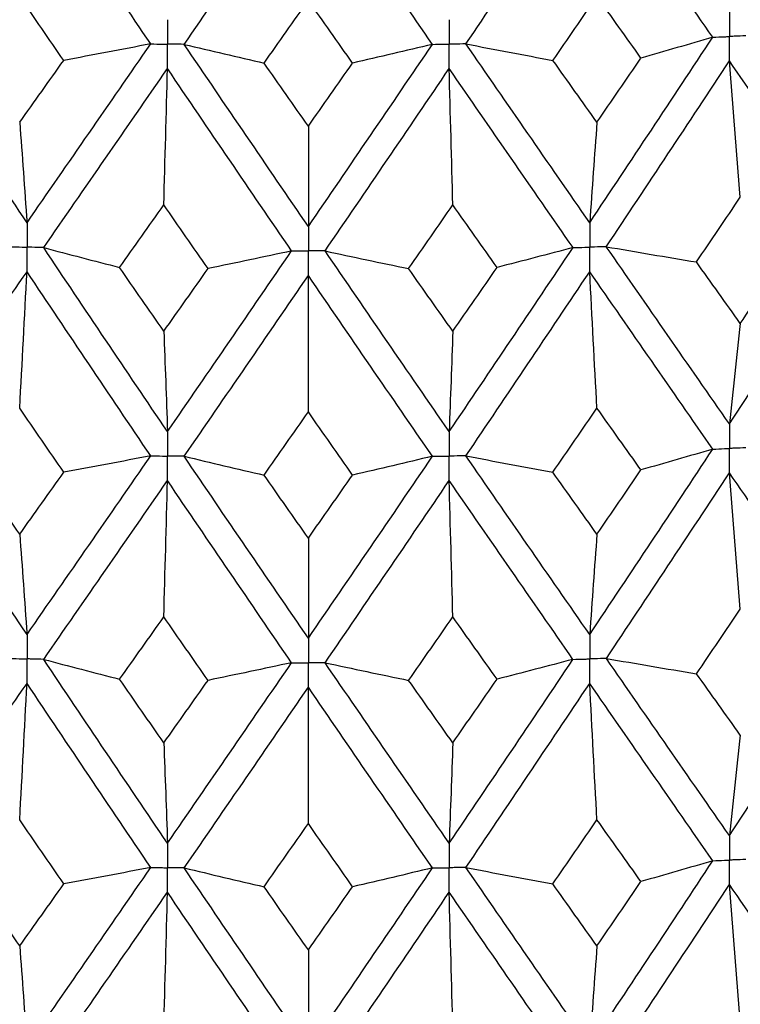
# Model space of a CAD drawing. Header units: millimetres. Extents: x -170 to 25, y -7 to 256.
# Tile 39 of 55: x -2 to 3, y 27 to 34. Entities that reach past the tile are written whole.
import ezdxf

# ---------------------------------------------------------------- set-up
doc = ezdxf.new("R2010")
doc.units = ezdxf.units.MM

msp = doc.modelspace()

# ---------------------------------------------------------------- linework, layer by layer
at = {"color": 7, "linetype": 'Continuous', "lineweight": 25}
for points in [[(-2.8929, 33.7358), (-2.6004, 34.1561), (-2.3067, 34.5783), (-2.0122, 35.0033)], [(-1.1272, 33.6877), (-1.4226, 34.124), (-1.7176, 34.5623), (-2.0122, 35.0033)], [(-0.8877, 33.6845), (-0.5921, 34.1128), (-0.2962, 34.543), (0, 34.976)], [(0.8877, 33.6845), (0.5921, 34.1128), (0.2962, 34.543), (0, 34.976)], [(1.1272, 33.6877), (1.4226, 34.124), (1.7176, 34.5623), (2.0122, 35.0033)], [(2.8929, 33.7358), (2.6004, 34.1561), (2.3067, 34.5783), (2.0122, 35.0033)], [(-1.7495, 33.5698), (-1.8546, 33.7222), (-1.9595, 33.8749), (-2.0644, 34.0279)], [(1.7495, 33.5698), (1.8546, 33.7222), (1.9595, 33.8749), (2.0644, 34.0279)], [(2.3788, 33.5869), (2.2741, 33.7336), (2.1693, 33.8806), (2.0644, 34.0279)], [(-0.3164, 33.5504), (-0.2109, 33.6999), (-0.1055, 33.8498), (0, 33.9999)], [(0.3164, 33.5504), (0.2109, 33.6999), (0.1055, 33.8498), (0, 33.9999)], [(-2.0122, 32.4088), (-2.3067, 32.8499), (-2.6004, 33.2925), (-2.8929, 33.7358)], [(-2.0122, 32.4088), (-1.7177, 32.8339), (-1.4225, 33.2604), (-1.1272, 33.6877)], [(-1.1272, 33.6877), (-1.3334, 33.648), (-1.5408, 33.6087), (-1.7495, 33.5698)], [(-0.8877, 33.6845), (-0.6987, 33.6394), (-0.5083, 33.5947), (-0.3164, 33.5504)], [(0, 32.3815), (-0.2961, 32.8146), (-0.5922, 33.2491), (-0.8877, 33.6845)], [(0, 32.3815), (0.2961, 32.8146), (0.5922, 33.2491), (0.8877, 33.6845)], [(0.8877, 33.6845), (0.6987, 33.6394), (0.5083, 33.5947), (0.3164, 33.5504)], [(1.1272, 33.6877), (1.3334, 33.648), (1.5408, 33.6087), (1.7495, 33.5698)], [(2.0122, 32.4088), (1.7177, 32.8339), (1.4225, 33.2604), (1.1272, 33.6877)], [(2.0122, 32.4088), (2.3067, 32.8499), (2.6004, 33.2925), (2.8929, 33.7358)], [(2.8929, 33.7358), (2.7232, 33.6858), (2.5518, 33.6362), (2.3788, 33.5869)], [(-2.0644, 33.1272), (-1.9595, 33.2746), (-1.8546, 33.4222), (-1.7495, 33.5698)], [(0, 33.0992), (-0.1055, 33.2494), (-0.2109, 33.3999), (-0.3164, 33.5504)], [(0, 33.0992), (0.1055, 33.2494), (0.2109, 33.3999), (0.3164, 33.5504)], [(2.0644, 33.1272), (1.9595, 33.2746), (1.8546, 33.4222), (1.7495, 33.5698)], [(2.0644, 33.1272), (2.1693, 33.2803), (2.2741, 33.4336), (2.3788, 33.5869)], [(2.1313, 32.2368), (2.4257, 32.6785), (2.7192, 33.1216), (3.0114, 33.5655)], [(3.0896, 32.5912), (3.063, 32.915), (3.037, 33.2398), (3.0114, 33.5655)], [(3.885, 32.3087), (3.595, 32.7264), (3.3036, 33.1455), (3.0114, 33.5655)], [(-1.893, 32.2304), (-1.5983, 32.656), (-1.3029, 33.0831), (-1.0075, 33.511)], [(-1.0336, 32.5353), (-1.0247, 32.8596), (-1.016, 33.1848), (-1.0075, 33.511)], [(-0.1198, 32.2063), (-0.416, 32.6399), (-0.712, 33.075), (-1.0075, 33.511)], [(0.1198, 32.2063), (0.416, 32.6399), (0.712, 33.075), (1.0075, 33.511)], [(1.0336, 32.5353), (1.0247, 32.8596), (1.016, 33.1848), (1.0075, 33.511)], [(1.893, 32.2304), (1.5983, 32.656), (1.3029, 33.0831), (1.0075, 33.511)], [(-2.0644, 33.1272), (-2.0467, 32.8904), (-2.0293, 32.6509), (-2.0122, 32.4088)], [(2.0644, 33.1272), (2.0467, 32.8904), (2.0293, 32.6509), (2.0122, 32.4088)], [(0, 33.0992), (0, 32.8626), (0, 32.6234), (0, 32.3815)], [(2.7762, 32.1276), (2.8808, 32.282), (2.9853, 32.4365), (3.0896, 32.5912)], [(-1.3499, 32.0888), (-1.2445, 32.2375), (-1.1391, 32.3863), (-1.0336, 32.5353)], [(-0.7171, 32.0802), (-0.8227, 32.2317), (-0.9282, 32.3835), (-1.0336, 32.5353)], [(0.7171, 32.0802), (0.8227, 32.2317), (0.9282, 32.3835), (1.0336, 32.5353)], [(1.3499, 32.0888), (1.2445, 32.2375), (1.1391, 32.3863), (1.0336, 32.5353)], [(3.0114, 30.9686), (3.3037, 31.4133), (3.5951, 31.8603), (3.885, 32.3087)], [(-1.893, 32.2304), (-1.7135, 32.1828), (-1.5325, 32.1356), (-1.3499, 32.0888)], [(-1.0075, 30.9141), (-1.303, 31.3508), (-1.5984, 31.7898), (-1.893, 32.2304)], [(-1.0075, 30.9141), (-0.7119, 31.3428), (-0.4159, 31.7738), (-0.1198, 32.2063)], [(-0.1198, 32.2063), (-0.3175, 32.1638), (-0.5166, 32.1218), (-0.7171, 32.0802)], [(0.1198, 32.2063), (0.3175, 32.1638), (0.5166, 32.1218), (0.7171, 32.0802)], [(1.0075, 30.9141), (0.7119, 31.3428), (0.4159, 31.7738), (0.1198, 32.2063)], [(1.0075, 30.9141), (1.303, 31.3508), (1.5984, 31.7898), (1.893, 32.2304)], [(1.893, 32.2304), (1.7135, 32.1828), (1.5325, 32.1356), (1.3499, 32.0888)], [(2.1313, 32.2368), (2.3451, 32.2), (2.5601, 32.1635), (2.7762, 32.1276)], [(3.0114, 30.9686), (2.7191, 31.3893), (2.4256, 31.8123), (2.1313, 32.2368)], [(3.0896, 31.688), (2.9853, 31.8343), (2.8808, 31.9808), (2.7762, 32.1276)], [(3.0896, 31.688), (3.1939, 31.8428), (3.2981, 31.9979), (3.4021, 32.1532)], [(-2.8929, 30.7886), (-2.6004, 31.2098), (-2.3066, 31.6332), (-2.0122, 32.0582)], [(-2.0644, 31.0823), (-2.0467, 31.4066), (-2.0293, 31.7319), (-2.0122, 32.0582)], [(-1.1272, 30.7406), (-1.4226, 31.1777), (-1.7178, 31.6172), (-2.0122, 32.0582)], [(-1.0336, 31.6321), (-1.1391, 31.7841), (-1.2445, 31.9363), (-1.3499, 32.0888)], [(-1.0336, 31.6321), (-0.9282, 31.7812), (-0.8226, 31.9306), (-0.7171, 32.0802)], [(1.0336, 31.6321), (0.9282, 31.7812), (0.8226, 31.9306), (0.7171, 32.0802)], [(1.0336, 31.6321), (1.1391, 31.7841), (1.2445, 31.9363), (1.3499, 32.0888)], [(1.1272, 30.7406), (1.4226, 31.1777), (1.7178, 31.6172), (2.0122, 32.0582)], [(2.0644, 31.0823), (2.0467, 31.4066), (2.0293, 31.7319), (2.0122, 32.0582)], [(2.8929, 30.7886), (2.6004, 31.2098), (2.3066, 31.6332), (2.0122, 32.0582)], [(-0.8878, 30.7374), (-0.5921, 31.1665), (-0.296, 31.5979), (0, 32.0309)], [(0, 31.0543), (0, 31.3789), (0, 31.7044), (0, 32.0309)], [(0.8878, 30.7374), (0.5921, 31.1665), (0.296, 31.5979), (0, 32.0309)], [(-1.0336, 31.6321), (-1.0247, 31.3954), (-1.016, 31.1561), (-1.0075, 30.9141)], [(1.0336, 31.6321), (1.0247, 31.3954), (1.016, 31.1561), (1.0075, 30.9141)], [(3.0896, 31.688), (3.063, 31.4508), (3.0369, 31.211), (3.0114, 30.9686)], [(-1.7492, 30.6228), (-1.8543, 30.7757), (-1.9594, 30.9289), (-2.0644, 31.0823)], [(1.7492, 30.6228), (1.8543, 30.7757), (1.9594, 30.9289), (2.0644, 31.0823)], [(2.3791, 30.64), (2.2743, 30.7872), (2.1694, 30.9346), (2.0644, 31.0823)], [(-0.3167, 30.6034), (-0.2112, 30.7534), (-0.1056, 30.9037), (0, 31.0543)], [(0.3167, 30.6034), (0.2112, 30.7534), (0.1056, 30.9037), (0, 31.0543)], [(-2.0122, 29.4627), (-2.3066, 29.9028), (-2.6001, 30.3442), (-2.8929, 30.7886)], [(2.0122, 29.4627), (2.3066, 29.9028), (2.6001, 30.3442), (2.8929, 30.7886)], [(2.8929, 30.7886), (2.7233, 30.7387), (2.552, 30.6891), (2.3791, 30.64)], [(-2.0122, 29.4627), (-1.7178, 29.8868), (-1.4228, 30.3122), (-1.1272, 30.7406)], [(-1.1272, 30.7406), (-1.3332, 30.7009), (-1.5406, 30.6616), (-1.7492, 30.6228)], [(-0.8878, 30.7374), (-0.6989, 30.6923), (-0.5085, 30.6476), (-0.3167, 30.6034)], [(0, 29.4354), (-0.296, 29.8675), (-0.5919, 30.3009), (-0.8878, 30.7374)], [(0, 29.4354), (0.296, 29.8675), (0.5919, 30.3009), (0.8878, 30.7374)], [(0.8878, 30.7374), (0.6989, 30.6923), (0.5085, 30.6476), (0.3167, 30.6034)], [(1.1272, 30.7406), (1.3332, 30.7009), (1.5406, 30.6616), (1.7492, 30.6228)], [(2.0122, 29.4627), (1.7178, 29.8868), (1.4228, 30.3122), (1.1272, 30.7406)], [(-2.0644, 30.1799), (-2.1694, 30.3329), (-2.2743, 30.4863), (-2.3791, 30.64)], [(-2.0644, 30.1799), (-1.9595, 30.3272), (-1.8544, 30.4749), (-1.7492, 30.6228)], [(0, 30.1519), (-0.1055, 30.3021), (-0.2111, 30.4526), (-0.3167, 30.6034)], [(0, 30.1519), (0.1055, 30.3021), (0.2111, 30.4526), (0.3167, 30.6034)], [(2.0644, 30.1799), (1.9595, 30.3272), (1.8544, 30.4749), (1.7492, 30.6228)], [(2.0644, 30.1799), (2.1694, 30.3329), (2.2743, 30.4863), (2.3791, 30.64)], [(2.1314, 29.291), (2.4256, 29.7316), (2.7189, 30.1734), (3.0114, 30.6182)], [(3.0896, 29.6439), (3.063, 29.9677), (3.0369, 30.2925), (3.0114, 30.6182)], [(3.885, 29.3628), (3.5951, 29.7796), (3.3039, 30.1973), (3.0114, 30.6182)], [(-1.8929, 29.2845), (-1.5983, 29.7091), (-1.3032, 30.1348), (-1.0075, 30.5637)], [(-1.0336, 29.588), (-1.0247, 29.9122), (-1.016, 30.2375), (-1.0075, 30.5637)], [(-0.1199, 29.2604), (-0.4159, 29.6931), (-0.7117, 30.1268), (-1.0075, 30.5637)], [(0.1199, 29.2604), (0.4159, 29.6931), (0.7117, 30.1268), (1.0075, 30.5637)], [(1.0336, 29.588), (1.0247, 29.9122), (1.016, 30.2375), (1.0075, 30.5637)], [(1.8929, 29.2845), (1.5983, 29.7091), (1.3032, 30.1348), (1.0075, 30.5637)], [(-2.0644, 30.1799), (-2.0467, 29.9435), (-2.0293, 29.7044), (-2.0122, 29.4627)], [(0, 30.1519), (0, 29.9157), (0, 29.6769), (0, 29.4354)], [(2.0644, 30.1799), (2.0467, 29.9435), (2.0293, 29.7044), (2.0122, 29.4627)], [(-1.3495, 29.1428), (-1.2443, 29.291), (-1.139, 29.4393), (-1.0336, 29.588)], [(-0.7175, 29.1342), (-0.8229, 29.2852), (-0.9283, 29.4364), (-1.0336, 29.588)], [(0.7175, 29.1342), (0.8229, 29.2852), (0.9283, 29.4364), (1.0336, 29.588)], [(1.3495, 29.1428), (1.2443, 29.291), (1.139, 29.4393), (1.0336, 29.588)], [(2.7766, 29.1816), (2.8811, 29.3355), (2.9854, 29.4895), (3.0896, 29.6439)], [(3.0114, 28.0235), (3.3039, 28.4686), (3.5952, 28.9153), (3.885, 29.3628)], [(-1.8929, 29.2845), (-1.7133, 29.2369), (-1.5322, 29.1896), (-1.3495, 29.1428)], [(-1.0075, 27.969), (-1.3032, 28.4062), (-1.5985, 28.8449), (-1.8929, 29.2845)], [(-1.0075, 27.969), (-0.7118, 28.3981), (-0.4158, 28.8288), (-0.1199, 29.2604)], [(-0.1199, 29.2604), (-0.3177, 29.2179), (-0.5169, 29.1759), (-0.7175, 29.1342)], [(0.1199, 29.2604), (0.3177, 29.2179), (0.5169, 29.1759), (0.7175, 29.1342)], [(1.0075, 27.969), (0.7118, 28.3981), (0.4158, 28.8288), (0.1199, 29.2604)], [(1.0075, 27.969), (1.3032, 28.4062), (1.5985, 28.8449), (1.8929, 29.2845)], [(1.8929, 29.2845), (1.7133, 29.2369), (1.5322, 29.1896), (1.3495, 29.1428)], [(2.1314, 29.291), (2.3453, 29.2541), (2.5604, 29.2176), (2.7766, 29.1816)], [(3.0114, 28.0235), (2.7189, 28.4447), (2.4254, 28.8674), (2.1314, 29.291)], [(3.0896, 28.7429), (2.9854, 28.889), (2.881, 29.0353), (2.7766, 29.1816)], [(-2.893, 27.8435), (-2.6002, 28.2651), (-2.3065, 28.6884), (-2.0122, 29.1125)], [(-2.0644, 28.1372), (-2.0467, 28.4613), (-2.0293, 28.7865), (-2.0122, 29.1125)], [(-1.1271, 27.7955), (-1.4227, 28.2331), (-1.7179, 28.6723), (-2.0122, 29.1125)], [(-1.0336, 28.687), (-1.139, 28.8388), (-1.2443, 28.9907), (-1.3495, 29.1428)], [(-1.0336, 28.687), (-0.9283, 28.8359), (-0.8229, 28.985), (-0.7175, 29.1342)], [(1.0336, 28.687), (0.9283, 28.8359), (0.8229, 28.985), (0.7175, 29.1342)], [(1.0336, 28.687), (1.139, 28.8388), (1.2443, 28.9907), (1.3495, 29.1428)], [(1.1271, 27.7955), (1.4227, 28.2331), (1.7179, 28.6723), (2.0122, 29.1125)], [(2.0644, 28.1372), (2.0467, 28.4613), (2.0293, 28.7865), (2.0122, 29.1125)], [(2.893, 27.8435), (2.6002, 28.2651), (2.3065, 28.6884), (2.0122, 29.1125)], [(-0.8878, 27.7922), (-0.592, 28.2218), (-0.2959, 28.6531), (0, 29.0852)], [(0, 28.1092), (0, 28.4336), (0, 28.7589), (0, 29.0852)], [(0.8878, 27.7922), (0.592, 28.2218), (0.2959, 28.6531), (0, 29.0852)], [(3.0896, 28.7429), (3.063, 28.5058), (3.0369, 28.266), (3.0114, 28.0235)], [(-1.0336, 28.687), (-1.0247, 28.4504), (-1.016, 28.211), (-1.0075, 27.969)], [(1.0336, 28.687), (1.0247, 28.4504), (1.016, 28.211), (1.0075, 27.969)], [(-1.7491, 27.6776), (-1.8543, 27.8306), (-1.9594, 27.9838), (-2.0644, 28.1372)], [(-0.3169, 27.6582), (-0.2112, 27.8083), (-0.1056, 27.9587), (0, 28.1092)], [(0.3169, 27.6582), (0.2112, 27.8083), (0.1056, 27.9587), (0, 28.1092)], [(1.7491, 27.6776), (1.8543, 27.8306), (1.9594, 27.9838), (2.0644, 28.1372)], [(2.3793, 27.6948), (2.2744, 27.8421), (2.1695, 27.9895), (2.0644, 28.1372)], [(-2.0122, 26.5154), (-2.3065, 26.956), (-2.6003, 27.3989), (-2.893, 27.8435)], [(2.0122, 26.5154), (2.3065, 26.956), (2.6003, 27.3989), (2.893, 27.8435)], [(2.893, 27.8435), (2.7234, 27.7935), (2.5521, 27.744), (2.3793, 27.6948)], [(-2.0122, 26.5154), (-1.7179, 26.94), (-1.4227, 27.3669), (-1.1271, 27.7955)], [(-1.1271, 27.7955), (-1.3331, 27.7557), (-1.5405, 27.7164), (-1.7491, 27.6776)], [(-0.8878, 27.7922), (-0.699, 27.7471), (-0.5086, 27.7025), (-0.3169, 27.6582)], [(0, 26.4881), (-0.2959, 26.9207), (-0.592, 27.3556), (-0.8878, 27.7922)], [(0, 26.4881), (0.2959, 26.9207), (0.592, 27.3556), (0.8878, 27.7922)], [(0.8878, 27.7922), (0.699, 27.7471), (0.5086, 27.7025), (0.3169, 27.6582)], [(1.1271, 27.7955), (1.3331, 27.7557), (1.5405, 27.7164), (1.7491, 27.6776)], [(2.0122, 26.5154), (1.7179, 26.94), (1.4227, 27.3669), (1.1271, 27.7955)], [(-2.0644, 27.2338), (-2.1695, 27.3872), (-2.2744, 27.5409), (-2.3793, 27.6948)], [(2.0644, 27.2338), (2.1695, 27.3872), (2.2744, 27.5409), (2.3793, 27.6948)], [(-2.0644, 27.2338), (-1.9594, 27.3815), (-1.8543, 27.5294), (-1.7491, 27.6776)], [(-1.8929, 26.3371), (-1.5984, 26.762), (-1.3031, 27.1894), (-1.0075, 27.6185)], [(-1.0336, 26.642), (-1.0247, 26.9665), (-1.016, 27.292), (-1.0075, 27.6185)], [(-0.1199, 26.313), (-0.4158, 26.746), (-0.7118, 27.1814), (-1.0075, 27.6185)], [(0, 27.2058), (-0.1056, 27.3563), (-0.2112, 27.5072), (-0.3169, 27.6582)], [(0, 27.2058), (0.1056, 27.3563), (0.2112, 27.5072), (0.3169, 27.6582)], [(0.1199, 26.313), (0.4158, 26.746), (0.7118, 27.1814), (1.0075, 27.6185)], [(1.0336, 26.642), (1.0247, 26.9665), (1.016, 27.292), (1.0075, 27.6185)], [(1.8929, 26.3371), (1.5984, 26.762), (1.3031, 27.1894), (1.0075, 27.6185)], [(2.0644, 27.2338), (1.9594, 27.3815), (1.8543, 27.5294), (1.7491, 27.6776)], [(2.1314, 26.3436), (2.4255, 26.7845), (2.719, 27.2279), (3.0114, 27.673)], [(3.0896, 26.6979), (3.063, 27.022), (3.0369, 27.347), (3.0114, 27.673)], [(3.885, 26.4155), (3.5952, 26.8325), (3.3038, 27.2519), (3.0114, 27.673)], [(-2.0644, 27.2338), (-2.0467, 26.997), (-2.0293, 26.7575), (-2.0122, 26.5154)], [(0, 27.2058), (0, 26.9692), (0, 26.73), (0, 26.4881)], [(2.0644, 27.2338), (2.0467, 26.997), (2.0293, 26.7575), (2.0122, 26.5154)]]:
    msp.add_open_spline(points, degree=3, dxfattribs=at)
for points, knots in [([(3.0114, 33.9155), (3.0114, 33.8684), (3.0114, 33.8212), (3.0114, 33.7741), (3.0114, 33.7629), (3.0114, 33.7518), (3.0114, 33.7406)], [0, 0, 0, 0, 0.000146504, 0.000146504, 0.000146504, 0.0001811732, 0.0001811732, 0.0001811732, 0.0001811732]), ([(-1.0075, 33.861), (-1.0075, 33.8139), (-1.0075, 33.7667), (-1.0075, 33.7196), (-1.0075, 33.7084), (-1.0075, 33.6972), (-1.0075, 33.6861)], [0, 0, 0, 0, 0.000146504, 0.000146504, 0.000146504, 0.0001811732, 0.0001811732, 0.0001811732, 0.0001811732]), ([(1.0075, 33.861), (1.0075, 33.8139), (1.0075, 33.7667), (1.0075, 33.7196), (1.0075, 33.7084), (1.0075, 33.6972), (1.0075, 33.6861)], [0, 0, 0, 0, 0.000146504, 0.000146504, 0.000146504, 0.0001811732, 0.0001811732, 0.0001811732, 0.0001811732]), ([(3.1298, 33.7455), (3.1017, 33.7443), (3.0737, 33.7432), (3.0456, 33.742), (3.0342, 33.7415), (3.0228, 33.7411), (3.0114, 33.7406)], [0, 0, 0, 0, 0.0000852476, 0.0000852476, 0.0000852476, 0.0001199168, 0.0001199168, 0.0001199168, 0.0001199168]), ([(-1.1272, 33.6877), (-1.0988, 33.6873), (-1.0705, 33.6869), (-1.0421, 33.6866), (-1.0305, 33.6864), (-1.019, 33.6862), (-1.0075, 33.6861)], [0, 0, 0, 0, 0.0000852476, 0.0000852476, 0.0000852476, 0.0001199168, 0.0001199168, 0.0001199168, 0.0001199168]), ([(-0.8877, 33.6845), (-0.9161, 33.6849), (-0.9445, 33.6852), (-0.9728, 33.6856), (-0.9844, 33.6858), (-0.9959, 33.6859), (-1.0075, 33.6861)], [0, 0, 0, 0, 0.0000852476, 0.0000852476, 0.0000852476, 0.0001199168, 0.0001199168, 0.0001199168, 0.0001199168]), ([(-1.0075, 33.511), (-1.0075, 33.5582), (-1.0075, 33.6054), (-1.0075, 33.6526), (-1.0075, 33.6638), (-1.0075, 33.6749), (-1.0075, 33.6861)], [0, 0, 0, 0, 0.0001465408, 0.0001465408, 0.0001465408, 0.0001812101, 0.0001812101, 0.0001812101, 0.0001812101]), ([(0.8877, 33.6845), (0.9161, 33.6849), (0.9445, 33.6852), (0.9728, 33.6856), (0.9844, 33.6858), (0.9959, 33.6859), (1.0075, 33.6861)], [0, 0, 0, 0, 0.0000852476, 0.0000852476, 0.0000852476, 0.0001199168, 0.0001199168, 0.0001199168, 0.0001199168]), ([(1.1272, 33.6877), (1.0988, 33.6873), (1.0705, 33.6869), (1.0421, 33.6866), (1.0305, 33.6864), (1.019, 33.6862), (1.0075, 33.6861)], [0, 0, 0, 0, 0.0000852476, 0.0000852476, 0.0000852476, 0.0001199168, 0.0001199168, 0.0001199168, 0.0001199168]), ([(1.0075, 33.511), (1.0075, 33.5582), (1.0075, 33.6054), (1.0075, 33.6526), (1.0075, 33.6638), (1.0075, 33.6749), (1.0075, 33.6861)], [0, 0, 0, 0, 0.0001465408, 0.0001465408, 0.0001465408, 0.0001812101, 0.0001812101, 0.0001812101, 0.0001812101]), ([(2.8929, 33.7358), (2.921, 33.7369), (2.949, 33.738), (2.9771, 33.7392), (2.9885, 33.7397), (2.9999, 33.7401), (3.0114, 33.7406)], [0, 0, 0, 0, 0.0000852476, 0.0000852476, 0.0000852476, 0.0001199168, 0.0001199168, 0.0001199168, 0.0001199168]), ([(3.0114, 33.5655), (3.0114, 33.6127), (3.0114, 33.6599), (3.0114, 33.7071), (3.0114, 33.7183), (3.0114, 33.7294), (3.0114, 33.7406)], [0, 0, 0, 0, 0.0001465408, 0.0001465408, 0.0001465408, 0.0001812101, 0.0001812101, 0.0001812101, 0.0001812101]), ([(-2.0122, 32.4088), (-2.0122, 32.3615), (-2.0122, 32.3143), (-2.0122, 32.267), (-2.0122, 32.2559), (-2.0122, 32.2447), (-2.0122, 32.2335)], [0, 0, 0, 0, 0.0001467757, 0.0001467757, 0.0001467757, 0.0001814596, 0.0001814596, 0.0001814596, 0.0001814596]), ([(2.0122, 32.4088), (2.0122, 32.3615), (2.0122, 32.3143), (2.0122, 32.267), (2.0122, 32.2559), (2.0122, 32.2447), (2.0122, 32.2335)], [0, 0, 0, 0, 0.0001467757, 0.0001467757, 0.0001467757, 0.0001814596, 0.0001814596, 0.0001814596, 0.0001814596]), ([(0, 32.3815), (0, 32.3343), (0, 32.287), (0, 32.2398), (0, 32.2286), (0, 32.2174), (0, 32.2063)], [0, 0, 0, 0, 0.0001467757, 0.0001467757, 0.0001467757, 0.0001814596, 0.0001814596, 0.0001814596, 0.0001814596]), ([(-2.1313, 32.2368), (-2.1031, 32.236), (-2.0749, 32.2353), (-2.0467, 32.2345), (-2.0352, 32.2342), (-2.0237, 32.2339), (-2.0122, 32.2335)], [0, 0, 0, 0, 0.0000851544, 0.0000851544, 0.0000851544, 0.0001198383, 0.0001198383, 0.0001198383, 0.0001198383]), ([(-1.893, 32.2304), (-1.9212, 32.2311), (-1.9494, 32.2319), (-1.9777, 32.2326), (-1.9892, 32.2329), (-2.0007, 32.2332), (-2.0122, 32.2335)], [0, 0, 0, 0, 0.0000851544, 0.0000851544, 0.0000851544, 0.0001198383, 0.0001198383, 0.0001198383, 0.0001198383]), ([(-2.0122, 32.0582), (-2.0122, 32.1055), (-2.0122, 32.1528), (-2.0122, 32.2), (-2.0122, 32.2112), (-2.0122, 32.2224), (-2.0122, 32.2335)], [0, 0, 0, 0, 0.0001467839, 0.0001467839, 0.0001467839, 0.0001814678, 0.0001814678, 0.0001814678, 0.0001814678]), ([(-0.1198, 32.2063), (-0.0915, 32.2063), (-0.0631, 32.2063), (-0.0347, 32.2063), (-0.0231, 32.2063), (-0.0116, 32.2063), (0, 32.2063)], [0, 0, 0, 0, 0.0000851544, 0.0000851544, 0.0000851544, 0.0001198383, 0.0001198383, 0.0001198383, 0.0001198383]), ([(0.1198, 32.2063), (0.0915, 32.2063), (0.0631, 32.2063), (0.0347, 32.2063), (0.0231, 32.2063), (0.0116, 32.2063), (0, 32.2063)], [0, 0, 0, 0, 0.0000851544, 0.0000851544, 0.0000851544, 0.0001198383, 0.0001198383, 0.0001198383, 0.0001198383]), ([(0, 32.0309), (0, 32.0782), (0, 32.1255), (0, 32.1728), (0, 32.1839), (0, 32.1951), (0, 32.2063)], [0, 0, 0, 0, 0.0001467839, 0.0001467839, 0.0001467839, 0.0001814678, 0.0001814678, 0.0001814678, 0.0001814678]), ([(1.893, 32.2304), (1.9212, 32.2311), (1.9494, 32.2319), (1.9777, 32.2326), (1.9892, 32.2329), (2.0007, 32.2332), (2.0122, 32.2335)], [0, 0, 0, 0, 0.0000851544, 0.0000851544, 0.0000851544, 0.0001198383, 0.0001198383, 0.0001198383, 0.0001198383]), ([(2.1313, 32.2368), (2.1031, 32.236), (2.0749, 32.2353), (2.0467, 32.2345), (2.0352, 32.2342), (2.0237, 32.2339), (2.0122, 32.2335)], [0, 0, 0, 0, 0.0000851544, 0.0000851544, 0.0000851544, 0.0001198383, 0.0001198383, 0.0001198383, 0.0001198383]), ([(2.0122, 32.0582), (2.0122, 32.1055), (2.0122, 32.1528), (2.0122, 32.2), (2.0122, 32.2112), (2.0122, 32.2224), (2.0122, 32.2335)], [0, 0, 0, 0, 0.0001467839, 0.0001467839, 0.0001467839, 0.0001814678, 0.0001814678, 0.0001814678, 0.0001814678]), ([(3.0114, 30.9686), (3.0114, 30.9214), (3.0114, 30.8742), (3.0114, 30.8269), (3.0114, 30.8158), (3.0114, 30.8046), (3.0114, 30.7934)], [0, 0, 0, 0, 0.0001467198, 0.0001467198, 0.0001467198, 0.0001813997, 0.0001813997, 0.0001813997, 0.0001813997]), ([(-1.0075, 30.9141), (-1.0075, 30.8669), (-1.0075, 30.8197), (-1.0075, 30.7724), (-1.0075, 30.7613), (-1.0075, 30.7501), (-1.0075, 30.7389)], [0, 0, 0, 0, 0.0001467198, 0.0001467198, 0.0001467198, 0.0001813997, 0.0001813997, 0.0001813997, 0.0001813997]), ([(1.0075, 30.9141), (1.0075, 30.8669), (1.0075, 30.8197), (1.0075, 30.7724), (1.0075, 30.7613), (1.0075, 30.7501), (1.0075, 30.7389)], [0, 0, 0, 0, 0.0001467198, 0.0001467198, 0.0001467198, 0.0001813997, 0.0001813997, 0.0001813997, 0.0001813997]), ([(2.8929, 30.7886), (2.921, 30.7898), (2.9491, 30.7909), (2.9771, 30.792), (2.9885, 30.7925), (2.9999, 30.793), (3.0114, 30.7934)], [0, 0, 0, 0, 0.0000851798, 0.0000851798, 0.0000851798, 0.0001198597, 0.0001198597, 0.0001198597, 0.0001198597]), ([(3.1297, 30.7983), (3.1017, 30.7972), (3.0737, 30.796), (3.0456, 30.7949), (3.0342, 30.7944), (3.0228, 30.7939), (3.0114, 30.7934)], [0, 0, 0, 0, 0.0000851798, 0.0000851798, 0.0000851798, 0.0001198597, 0.0001198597, 0.0001198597, 0.0001198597]), ([(3.0114, 30.6182), (3.0114, 30.6655), (3.0114, 30.7127), (3.0114, 30.7599), (3.0114, 30.7711), (3.0114, 30.7823), (3.0114, 30.7934)], [0, 0, 0, 0, 0.0001466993, 0.0001466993, 0.0001466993, 0.0001813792, 0.0001813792, 0.0001813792, 0.0001813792]), ([(-1.1272, 30.7406), (-1.0988, 30.7402), (-1.0705, 30.7398), (-1.0421, 30.7394), (-1.0306, 30.7392), (-1.019, 30.7391), (-1.0075, 30.7389)], [0, 0, 0, 0, 0.0000851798, 0.0000851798, 0.0000851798, 0.0001198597, 0.0001198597, 0.0001198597, 0.0001198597]), ([(-0.8878, 30.7374), (-0.9161, 30.7377), (-0.9445, 30.7381), (-0.9728, 30.7385), (-0.9844, 30.7386), (-0.9959, 30.7388), (-1.0075, 30.7389)], [0, 0, 0, 0, 0.0000851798, 0.0000851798, 0.0000851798, 0.0001198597, 0.0001198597, 0.0001198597, 0.0001198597]), ([(-1.0075, 30.5637), (-1.0075, 30.6109), (-1.0075, 30.6582), (-1.0075, 30.7054), (-1.0075, 30.7166), (-1.0075, 30.7278), (-1.0075, 30.7389)], [0, 0, 0, 0, 0.0001466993, 0.0001466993, 0.0001466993, 0.0001813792, 0.0001813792, 0.0001813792, 0.0001813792]), ([(0.8878, 30.7374), (0.9161, 30.7377), (0.9445, 30.7381), (0.9728, 30.7385), (0.9844, 30.7386), (0.9959, 30.7388), (1.0075, 30.7389)], [0, 0, 0, 0, 0.0000851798, 0.0000851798, 0.0000851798, 0.0001198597, 0.0001198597, 0.0001198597, 0.0001198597]), ([(1.1272, 30.7406), (1.0988, 30.7402), (1.0705, 30.7398), (1.0421, 30.7394), (1.0306, 30.7392), (1.019, 30.7391), (1.0075, 30.7389)], [0, 0, 0, 0, 0.0000851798, 0.0000851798, 0.0000851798, 0.0001198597, 0.0001198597, 0.0001198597, 0.0001198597]), ([(1.0075, 30.5637), (1.0075, 30.6109), (1.0075, 30.6582), (1.0075, 30.7054), (1.0075, 30.7166), (1.0075, 30.7278), (1.0075, 30.7389)], [0, 0, 0, 0, 0.0001466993, 0.0001466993, 0.0001466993, 0.0001813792, 0.0001813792, 0.0001813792, 0.0001813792]), ([(-2.0122, 29.4627), (-2.0122, 29.4155), (-2.0122, 29.3683), (-2.0122, 29.3212), (-2.0122, 29.31), (-2.0122, 29.2988), (-2.0122, 29.2877)], [0, 0, 0, 0, 0.0001465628, 0.0001465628, 0.0001465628, 0.0001812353, 0.0001812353, 0.0001812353, 0.0001812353]), ([(2.0122, 29.4627), (2.0122, 29.4155), (2.0122, 29.3683), (2.0122, 29.3212), (2.0122, 29.31), (2.0122, 29.2988), (2.0122, 29.2877)], [0, 0, 0, 0, 0.0001465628, 0.0001465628, 0.0001465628, 0.0001812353, 0.0001812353, 0.0001812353, 0.0001812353]), ([(0, 29.4354), (0, 29.3882), (0, 29.341), (0, 29.2939), (0, 29.2827), (0, 29.2715), (0, 29.2604)], [0, 0, 0, 0, 0.0001465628, 0.0001465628, 0.0001465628, 0.0001812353, 0.0001812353, 0.0001812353, 0.0001812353]), ([(-2.1314, 29.291), (-2.1032, 29.2902), (-2.0749, 29.2894), (-2.0467, 29.2886), (-2.0352, 29.2883), (-2.0237, 29.288), (-2.0122, 29.2877)], [0, 0, 0, 0, 0.000085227, 0.000085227, 0.000085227, 0.0001198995, 0.0001198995, 0.0001198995, 0.0001198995]), ([(-1.8929, 29.2845), (-1.9212, 29.2852), (-1.9494, 29.286), (-1.9777, 29.2867), (-1.9892, 29.287), (-2.0007, 29.2873), (-2.0122, 29.2877)], [0, 0, 0, 0, 0.000085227, 0.000085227, 0.000085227, 0.0001198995, 0.0001198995, 0.0001198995, 0.0001198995]), ([(-2.0122, 29.1125), (-2.0122, 29.1597), (-2.0122, 29.207), (-2.0122, 29.2542), (-2.0122, 29.2653), (-2.0122, 29.2765), (-2.0122, 29.2877)], [0, 0, 0, 0, 0.0001465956, 0.0001465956, 0.0001465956, 0.0001812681, 0.0001812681, 0.0001812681, 0.0001812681]), ([(-0.1199, 29.2604), (-0.0915, 29.2604), (-0.0631, 29.2604), (-0.0347, 29.2604), (-0.0231, 29.2604), (-0.0116, 29.2604), (0, 29.2604)], [0, 0, 0, 0, 0.000085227, 0.000085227, 0.000085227, 0.0001198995, 0.0001198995, 0.0001198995, 0.0001198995]), ([(0.1199, 29.2604), (0.0915, 29.2604), (0.0631, 29.2604), (0.0347, 29.2604), (0.0231, 29.2604), (0.0116, 29.2604), (0, 29.2604)], [0, 0, 0, 0, 0.000085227, 0.000085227, 0.000085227, 0.0001198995, 0.0001198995, 0.0001198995, 0.0001198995]), ([(0, 29.0852), (0, 29.1325), (0, 29.1797), (0, 29.2269), (0, 29.238), (0, 29.2492), (0, 29.2604)], [0, 0, 0, 0, 0.0001465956, 0.0001465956, 0.0001465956, 0.0001812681, 0.0001812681, 0.0001812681, 0.0001812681]), ([(1.8929, 29.2845), (1.9212, 29.2852), (1.9494, 29.286), (1.9777, 29.2867), (1.9892, 29.287), (2.0007, 29.2873), (2.0122, 29.2877)], [0, 0, 0, 0, 0.000085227, 0.000085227, 0.000085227, 0.0001198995, 0.0001198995, 0.0001198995, 0.0001198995]), ([(2.1314, 29.291), (2.1032, 29.2902), (2.0749, 29.2894), (2.0467, 29.2886), (2.0352, 29.2883), (2.0237, 29.288), (2.0122, 29.2877)], [0, 0, 0, 0, 0.000085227, 0.000085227, 0.000085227, 0.0001198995, 0.0001198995, 0.0001198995, 0.0001198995]), ([(2.0122, 29.1125), (2.0122, 29.1597), (2.0122, 29.207), (2.0122, 29.2542), (2.0122, 29.2653), (2.0122, 29.2765), (2.0122, 29.2877)], [0, 0, 0, 0, 0.0001465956, 0.0001465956, 0.0001465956, 0.0001812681, 0.0001812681, 0.0001812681, 0.0001812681]), ([(-1.0075, 27.969), (-1.0075, 27.9218), (-1.0075, 27.8745), (-1.0075, 27.8273), (-1.0075, 27.8161), (-1.0075, 27.805), (-1.0075, 27.7938)], [0, 0, 0, 0, 0.0001467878, 0.0001467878, 0.0001467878, 0.0001814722, 0.0001814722, 0.0001814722, 0.0001814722]), ([(1.0075, 27.969), (1.0075, 27.9218), (1.0075, 27.8745), (1.0075, 27.8273), (1.0075, 27.8161), (1.0075, 27.805), (1.0075, 27.7938)], [0, 0, 0, 0, 0.0001467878, 0.0001467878, 0.0001467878, 0.0001814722, 0.0001814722, 0.0001814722, 0.0001814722]), ([(3.0114, 28.0235), (3.0114, 27.9763), (3.0114, 27.9291), (3.0114, 27.8818), (3.0114, 27.8706), (3.0114, 27.8595), (3.0114, 27.8483)], [0, 0, 0, 0, 0.0001467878, 0.0001467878, 0.0001467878, 0.0001814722, 0.0001814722, 0.0001814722, 0.0001814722]), ([(2.893, 27.8435), (2.921, 27.8446), (2.9491, 27.8458), (2.9771, 27.8469), (2.9885, 27.8474), (2.9999, 27.8478), (3.0114, 27.8483)], [0, 0, 0, 0, 0.0000851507, 0.0000851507, 0.0000851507, 0.0001198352, 0.0001198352, 0.0001198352, 0.0001198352]), ([(3.1297, 27.8532), (3.1017, 27.852), (3.0736, 27.8509), (3.0456, 27.8497), (3.0342, 27.8492), (3.0228, 27.8488), (3.0114, 27.8483)], [0, 0, 0, 0, 0.0000851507, 0.0000851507, 0.0000851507, 0.0001198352, 0.0001198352, 0.0001198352, 0.0001198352]), ([(3.0114, 27.673), (3.0114, 27.7203), (3.0114, 27.7675), (3.0114, 27.8148), (3.0114, 27.826), (3.0114, 27.8371), (3.0114, 27.8483)], [0, 0, 0, 0, 0.0001467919, 0.0001467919, 0.0001467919, 0.0001814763, 0.0001814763, 0.0001814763, 0.0001814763]), ([(-1.1271, 27.7955), (-1.0988, 27.7951), (-1.0704, 27.7947), (-1.0421, 27.7943), (-1.0306, 27.7941), (-1.019, 27.7939), (-1.0075, 27.7938)], [0, 0, 0, 0, 0.0000851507, 0.0000851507, 0.0000851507, 0.0001198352, 0.0001198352, 0.0001198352, 0.0001198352]), ([(-0.8878, 27.7922), (-0.9161, 27.7926), (-0.9445, 27.7929), (-0.9728, 27.7933), (-0.9844, 27.7935), (-0.9959, 27.7936), (-1.0075, 27.7938)], [0, 0, 0, 0, 0.0000851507, 0.0000851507, 0.0000851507, 0.0001198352, 0.0001198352, 0.0001198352, 0.0001198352]), ([(-1.0075, 27.6185), (-1.0075, 27.6657), (-1.0075, 27.713), (-1.0075, 27.7603), (-1.0075, 27.7715), (-1.0075, 27.7826), (-1.0075, 27.7938)], [0, 0, 0, 0, 0.0001467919, 0.0001467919, 0.0001467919, 0.0001814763, 0.0001814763, 0.0001814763, 0.0001814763]), ([(0.8878, 27.7922), (0.9161, 27.7926), (0.9445, 27.7929), (0.9728, 27.7933), (0.9844, 27.7935), (0.9959, 27.7936), (1.0075, 27.7938)], [0, 0, 0, 0, 0.0000851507, 0.0000851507, 0.0000851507, 0.0001198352, 0.0001198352, 0.0001198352, 0.0001198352]), ([(1.1271, 27.7955), (1.0988, 27.7951), (1.0704, 27.7947), (1.0421, 27.7943), (1.0306, 27.7941), (1.019, 27.7939), (1.0075, 27.7938)], [0, 0, 0, 0, 0.0000851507, 0.0000851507, 0.0000851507, 0.0001198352, 0.0001198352, 0.0001198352, 0.0001198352]), ([(1.0075, 27.6185), (1.0075, 27.6657), (1.0075, 27.713), (1.0075, 27.7603), (1.0075, 27.7715), (1.0075, 27.7826), (1.0075, 27.7938)], [0, 0, 0, 0, 0.0001467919, 0.0001467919, 0.0001467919, 0.0001814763, 0.0001814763, 0.0001814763, 0.0001814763])]:
    msp.add_open_spline(points, degree=3, knots=knots, dxfattribs=at)

doc.saveas('drawing.dxf')
